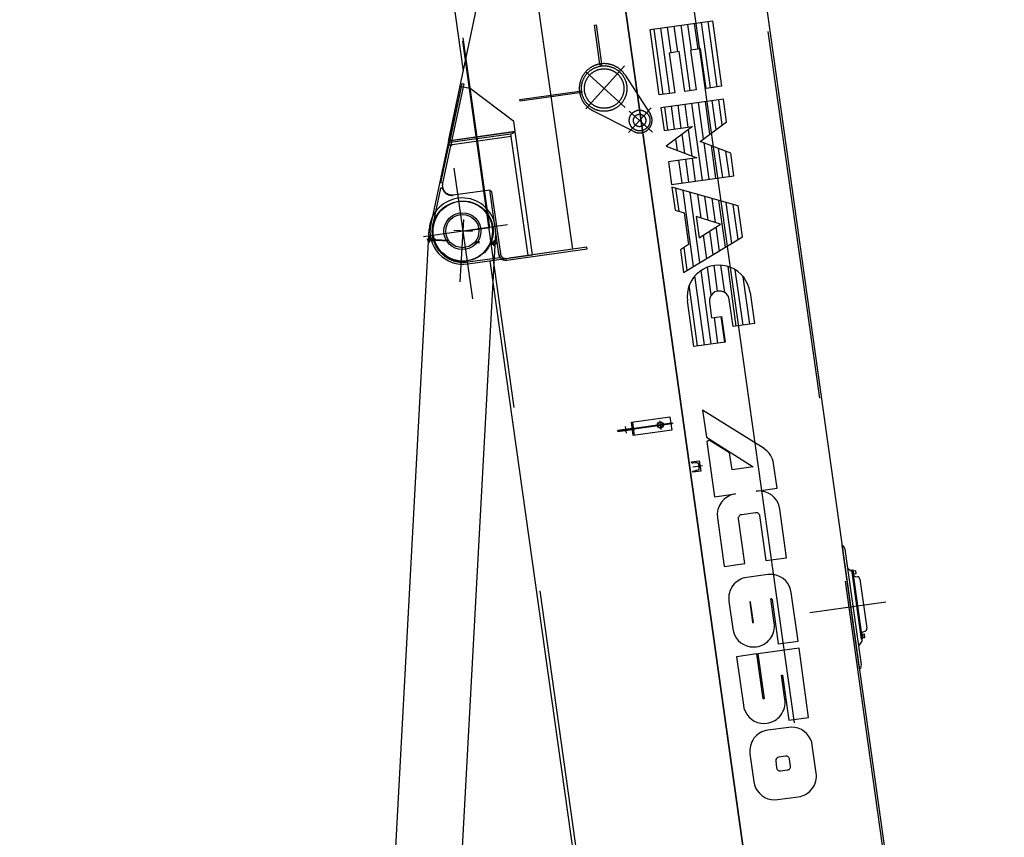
# Model space of a CAD drawing. Extents: x 26250 to 211390, y 12641 to 169243.
# Tile 105 of 132: x 190292 to 195041, y 21448 to 25391. Entities that reach past the tile are written whole.
import ezdxf

# ---------------------------------------------------------------- set-up
doc = ezdxf.new("R2010")
doc.units = 0
doc.header["$LTSCALE"] = 212.5
doc.linetypes.add('CENTER', pattern=[50.5, 30, -9, 2.5, -9])
doc.linetypes.add('HIDDEN', pattern=[12.6, 8.4, -4.2])
doc.layers.add('11', color=7, linetype='CONTINUOUS')

# ---------------------------------------------------------------- blocks, each defined once
blk = doc.blocks.new('*G37')
at = {"layer": '11', "color": 7, "linetype": 'CONTINUOUS'}
for p, q in [((192258.4, 24330.7), (192258.3, 24328.4)), ((192258.4, 24330.7), (192258.5, 24333)), ((192262.3, 24327.9), (192262.4, 24330.5)), ((192262.6, 24333.1), (192262.5, 24330.5)), ((192586.5, 24310.2), (192586.6, 24312.8)), ((192586.7, 24315.4), (192586.6, 24312.8)), ((192590.6, 24312.6), (192590.5, 24310.3)), ((192590.6, 24312.6), (192590.7, 24314.9)), ((192030.6, 20227.4), (192041.6, 20227)), ((192289.2, 20213.3), (192033.9, 20227.2)), ((191972.4, 20180.5), (191972.7, 20186.6)), ((191972.7, 20186.6), (191988.2, 20185.8)), ((191988.2, 20185.8), (192340.8, 20166.7)), ((191998.2, 20185.3), (191998.9, 20198)), ((191998.9, 20198), (192000.8, 20203.9)), ((192347.4, 20179.1), (191998.9, 20198)), ((192000.8, 20203.9), (192291.6, 20188.2)), ((192025.3, 20202.6), (192025.9, 20217.6)), ((192341.5, 20185.4), (192025.3, 20202.6)), ((192025.9, 20217.6), (192026.1, 20217.6)), ((192026.1, 20217.6), (192026.1, 20218.8)), ((192026.3, 20222.2), (192028.6, 20226.2)), ((192338.8, 20203.6), (192026.4, 20220.6)), ((192375, 20183.6), (192338.1, 20185.1)), ((192375.6, 20201.6), (192338.8, 20203.1)), ((192368.8, 20209), (192339.1, 20210.2)), ((192341.5, 20185.4), (192406, 20181.9)), ((192361.1, 20209.4), (192372.2, 20209)), ((192373.5, 20207.4), (192375.2, 20203.3)), ((192375.6, 20198.6), (192375, 20183.6)), ((192375.7, 20199.8), (192375.6, 20198.6)), ((192406, 20181.9), (192407.3, 20175.9)), ((192340.8, 20166.7), (192412.1, 20162.8)), ((192407.3, 20175.9), (192341.3, 20179.4)), ((192439.7, 20155.1), (192377.6, 20158.4)), ((192441.6, 20153), (192394, 20155.5)), ((192407.3, 20175.9), (192406.6, 20163.1)), ((192412.1, 20162.8), (192416.6, 20162.5)), ((192416.6, 20162.5), (192432.1, 20161.7)), ((192432.1, 20161.7), (192431.7, 20155.5)), ((192441.6, 20153), (192439.7, 20155.1)), ((192440.9, 20140.4), (192441.6, 20152.8)), ((192452.9, 20139.8), (192440.9, 20140.4)), ((192441.3, 20147.2), (192441.6, 20153)), ((192445.7, 20007.3), (192452.9, 20139.8)), ((191942.5, 20034.6), (191953.8, 20022)), ((191952, 20034.1), (192024, 20030.2)), ((191953.8, 20022), (191953.4, 20014.8)), ((192264.8, 20024.5), (192445.7, 20007.3)), ((192434.7, 19997.3), (192286.8, 20003.1)), ((192434.2, 19988.9), (192288.5, 19996.9)), ((192432.7, 19988.8), (192288.9, 19996.6)), ((192433.1, 19995.9), (192432.7, 19988.8)), ((192445.7, 20007.3), (192433.1, 19995.9)), ((191919, 15479.7), (191976.3, 15475.8)), ((191818.4, 15440), (191817.2, 15441.6)), ((191976.2, 15473.8), (191918.9, 15477.7)), ((191976.3, 15475.8), (191976.2, 15473.8))]:
    blk.add_line(p, q, dxfattribs=at)
at = {"layer": '11', "color": 7, "linetype": 'HIDDEN'}
for p, q in [((192264.1, 24317.9), (192268.5, 24317.7)), ((192269.7, 24342.6), (192265.4, 24342.8)), ((192265.9, 24330.3), (192265.7, 24325.8)), ((192268.7, 24323.6), (192265.7, 24323.7)), ((192269, 24326.8), (192265.8, 24327)), ((192265.9, 24330.3), (192266.1, 24336.3)), ((192269.3, 24333.3), (192266.2, 24333.5)), ((192269.4, 24336.6), (192266.4, 24336.7)), ((192268.5, 24317.7), (192269, 24330.1)), ((192279.1, 24324.6), (192268.9, 24325)), ((192269, 24325.7), (192269.1, 24330.1)), ((192269, 24325.9), (192275.1, 24325.7)), ((192274.6, 24325.3), (192269, 24325.5)), ((192269.2, 24330.1), (192269.7, 24342.6)), ((192269.5, 24334.5), (192269.3, 24330.1)), ((192269.4, 24334.2), (192275.5, 24334)), ((192269.5, 24335.1), (192279.5, 24334.7)), ((192275.1, 24334.3), (192269.5, 24334.5)), ((192274.5, 24324.8), (192274.7, 24329.8)), ((192275.1, 24325.3), (192274.6, 24325.3)), ((192275.1, 24334.8), (192274.9, 24329.8)), ((192275.5, 24334.2), (192275.1, 24334.3)), ((192275.2, 24327.1), (192275.1, 24325.3)), ((192275.1, 24325.3), (192295.8, 24324.5)), ((192275.2, 24327.1), (192275.3, 24329.8)), ((192275.6, 24327), (192275.2, 24327.1)), ((192275.4, 24332.5), (192275.3, 24329.8)), ((192275.4, 24332.4), (192275.5, 24334.2)), ((192275.8, 24332.4), (192275.4, 24332.4)), ((192275.5, 24334.3), (192296.3, 24333.5)), ((192275.7, 24329.7), (192275.6, 24327)), ((192275.7, 24329.7), (192275.8, 24332.4)), ((192278.9, 24324.6), (192279.1, 24329.6)), ((192279.5, 24334.7), (192279.1, 24324.6)), ((192279.5, 24334.6), (192279.3, 24329.6)), ((192295.8, 24324.5), (192297.4, 24326.6)), ((192296.3, 24333.1), (192295.9, 24324.2)), ((192296.3, 24333.5), (192297.6, 24330.6)), ((192297.4, 24326.6), (192297.5, 24330.6)), ((192363.7, 24323), (192297.4, 24326.6)), ((192297.5, 24330.6), (192360.7, 24327.1)), ((192485.1, 24316.4), (192510, 24315.4)), ((192510.1, 24319), (192488.5, 24319.9)), ((192574, 24318.1), (192560.1, 24318.6)), ((192569.5, 24308.8), (192569.7, 24313.8)), ((192570.1, 24318.6), (192569.7, 24308.8)), ((192570.1, 24318.8), (192569.9, 24313.8)), ((192580.1, 24318.2), (192570.1, 24318.6)), ((192573.3, 24313.6), (192573.2, 24310.9)), ((192573.2, 24310.9), (192573.6, 24310.8)), ((192573.3, 24313.6), (192573.4, 24316.3)), ((192573.4, 24316.3), (192573.9, 24316.2)), ((192573.6, 24310.8), (192573.5, 24309)), ((192573.6, 24310.8), (192573.7, 24313.5)), ((192573.9, 24316.2), (192573.8, 24313.5)), ((192573.9, 24316.2), (192573.9, 24318)), ((192573.9, 24318), (192574.5, 24318)), ((192580, 24317.4), (192573.9, 24317.6)), ((192573.9, 24308.5), (192574.1, 24313.5)), ((192574.5, 24318.5), (192574.3, 24313.5)), ((192574.5, 24318), (192580.1, 24317.8)), ((192579.1, 24300.7), (192579.6, 24313.2)), ((192579.6, 24308.8), (192579.7, 24313.2)), ((192579.8, 24313.2), (192580.3, 24325.7)), ((192580, 24317.6), (192579.9, 24313.2)), ((192580, 24316.5), (192583.2, 24316.3)), ((192580.3, 24325.7), (192585, 24325.5)), ((192580.3, 24319.7), (192583.3, 24319.6)), ((192583.1, 24313), (192582.9, 24308.5)), ((192583.1, 24313), (192583.3, 24319)), ((192573.5, 24309), (192559.8, 24309.6)), ((192569.7, 24308.8), (192579.5, 24308.4)), ((192579.6, 24309.1), (192573.5, 24309.3)), ((192573.5, 24309), (192574, 24309)), ((192574, 24309), (192579.6, 24308.8)), ((192583.6, 24300.5), (192579.1, 24300.7)), ((192579.6, 24306.7), (192582.6, 24306.6)), ((192579.7, 24310), (192582.9, 24309.8)), ((191942.6, 20036.9), (191942.5, 20034.6)), ((191942.5, 20034.6), (191952, 20034.1)), ((192286.8, 20003.6), (191952.4, 20023.5)), ((192288.5, 19996.7), (191953.4, 20014.9)), ((192193.1, 20001.8), (191953.4, 20014.8)), ((192024, 20030.2), (192264.8, 20024.5))]:
    blk.add_line(p, q, dxfattribs=at)
at = {"layer": '11', "color": 7, "linetype": 'CENTER'}
blk.add_line((192096, 15266.9), (191776.8, 15289.2), dxfattribs=at)
at = {"layer": '11', "color": 7, "linetype": 'CONTINUOUS'}
for points in [[(192258.3, 24328.4), (192258.6, 24328.1), (192259, 24327.8), (192259.4, 24327.6), (192259.8, 24327.5), (192260.2, 24327.4), (192260.6, 24327.4), (192261.1, 24327.4), (192261.5, 24327.5), (192261.9, 24327.6), (192262.3, 24327.9)], [(192258.5, 24333), (192258.9, 24333.2), (192259.2, 24333.5), (192259.7, 24333.6), (192260.1, 24333.7), (192260.5, 24333.8), (192261, 24333.7), (192261.4, 24333.7), (192261.8, 24333.5), (192262.2, 24333.3), (192262.6, 24333.1)], [(192590.7, 24314.9), (192590.4, 24315.2), (192590, 24315.5), (192589.6, 24315.7), (192589.2, 24315.8), (192588.8, 24315.9), (192588.4, 24315.9), (192587.9, 24315.9), (192587.5, 24315.8), (192587.1, 24315.6), (192586.7, 24315.4)], [(192590.5, 24310.3), (192590.1, 24310.1), (192589.8, 24309.8), (192589.4, 24309.7), (192588.9, 24309.6), (192588.5, 24309.5), (192588, 24309.5), (192587.6, 24309.6), (192587.2, 24309.8), (192586.8, 24310), (192586.5, 24310.2)], [(192028.6, 20226.2), (192028.7, 20226.4), (192028.9, 20226.6), (192029, 20226.8), (192029.2, 20226.9), (192029.4, 20227.1), (192029.6, 20227.2), (192029.9, 20227.3), (192030.1, 20227.4), (192030.3, 20227.4), (192030.6, 20227.4)], [(192026.1, 20218.8), (192026.2, 20219.2), (192026.2, 20219.5), (192026.2, 20219.9), (192026.2, 20220.2), (192026.2, 20220.6), (192026.2, 20220.9), (192026.3, 20221.2), (192026.3, 20221.6), (192026.3, 20221.9), (192026.3, 20222.2)], [(192372.2, 20209), (192372.4, 20208.9), (192372.6, 20208.8), (192372.8, 20208.7), (192373, 20208.6), (192373.2, 20208.4), (192373.3, 20208.3), (192373.4, 20208.1), (192373.5, 20207.8), (192373.5, 20207.6), (192373.5, 20207.4)], [(191817.2, 15441.6), (191825.9, 15447.6), (191835, 15453.2), (191844.5, 15458.3), (191854.4, 15462.9), (191864.6, 15467), (191875.1, 15470.6), (191885.8, 15473.7), (191896.8, 15476.3), (191907.9, 15478.3), (191919, 15479.7)]]:
    blk.add_lwpolyline(points, dxfattribs=at)
at = {"layer": '11', "color": 7, "linetype": 'HIDDEN'}
for points in [[(192262.3, 24327.9), (192262.8, 24327.8), (192263.3, 24327.7), (192263.8, 24327.7), (192264.3, 24327.5), (192264.7, 24327.4), (192265.1, 24327.2), (192265.4, 24327), (192265.6, 24326.8), (192265.7, 24326.6), (192265.7, 24326.5)], [(192262.6, 24333.1), (192263.1, 24333), (192263.6, 24333), (192264.1, 24333.1), (192264.6, 24333.2), (192265, 24333.3), (192265.4, 24333.4), (192265.7, 24333.6), (192265.9, 24333.7), (192266.1, 24333.9), (192266.1, 24334.1)], [(192265.9, 24330.3), (192265.9, 24329.7), (192265.9, 24329.1), (192265.8, 24328.6), (192265.8, 24328.1), (192265.8, 24327.7), (192265.8, 24327.3), (192265.7, 24327.1), (192265.7, 24327), (192265.7, 24327), (192265.7, 24327)], [(192265.7, 24325.8), (192265.7, 24325.9), (192265.7, 24326), (192265.7, 24326.1), (192265.7, 24326.2), (192265.7, 24326.3), (192265.7, 24326.5), (192265.7, 24326.6), (192265.7, 24326.8), (192265.7, 24326.9), (192265.7, 24327)], [(192265.7, 24325.8), (192265.7, 24323.8)], [(192265.9, 24330.3), (192265.9, 24330.8), (192266, 24331.4), (192266, 24332), (192266, 24332.4), (192266.1, 24332.9), (192266.1, 24333.2), (192266.1, 24333.4), (192266.1, 24333.6), (192266.1, 24333.6), (192266.1, 24333.5)], [(192266.2, 24336.3), (192266.2, 24336), (192266.2, 24335.6), (192266.2, 24335.3), (192266.2, 24335), (192266.2, 24334.6), (192266.1, 24334.3), (192266.1, 24334), (192266.1, 24333.8), (192266.1, 24333.6), (192266.1, 24333.5)], [(192266.2, 24336.3), (192266.4, 24336.7)], [(192269, 24325.7), (192268.7, 24323.6)], [(192269.2, 24330.1), (192269.2, 24329.5), (192269.1, 24328.9), (192269.1, 24328.4), (192269.1, 24327.9), (192269.1, 24327.5), (192269, 24327.1), (192269, 24326.9), (192269, 24326.8), (192269, 24326.8), (192269, 24326.8)], [(192269, 24325.7), (192269, 24326.8)], [(192269.2, 24330.1), (192269.2, 24330.7), (192269.3, 24331.2), (192269.3, 24331.8), (192269.3, 24332.3), (192269.4, 24332.7), (192269.4, 24333), (192269.4, 24333.3), (192269.4, 24333.4), (192269.4, 24333.4), (192269.4, 24333.3)], [(192269.5, 24334.5), (192269.4, 24336.6)], [(192269.5, 24334.5), (192269.5, 24334.4), (192269.4, 24334.3), (192269.4, 24334.2), (192269.4, 24334.1), (192269.4, 24334), (192269.4, 24333.8), (192269.4, 24333.7), (192269.4, 24333.6), (192269.4, 24333.4), (192269.4, 24333.3)], [(192579.8, 24313.2), (192579.8, 24312.6), (192579.7, 24312.1), (192579.7, 24311.5), (192579.7, 24311), (192579.7, 24310.6), (192579.6, 24310.3), (192579.6, 24310), (192579.6, 24309.9), (192579.6, 24309.9), (192579.6, 24310)], [(192579.8, 24313.2), (192579.8, 24313.8), (192579.9, 24314.3), (192579.9, 24314.9), (192579.9, 24315.4), (192579.9, 24315.8), (192580, 24316.1), (192580, 24316.4), (192580, 24316.5), (192580, 24316.5), (192580, 24316.5)], [(192580, 24317.6), (192580.3, 24319.7)], [(192580, 24317.6), (192580, 24317.6), (192580, 24317.5), (192580, 24317.4), (192580, 24317.2), (192580, 24317.1), (192580, 24317), (192580, 24316.8), (192580, 24316.7), (192580, 24316.6), (192580, 24316.5)], [(192583.1, 24313), (192583.1, 24312.5), (192583, 24311.9), (192583, 24311.3), (192583, 24310.8), (192583, 24310.4), (192582.9, 24310.1), (192582.9, 24309.9), (192582.9, 24309.7), (192582.9, 24309.7), (192582.9, 24309.8)], [(192583.1, 24313), (192583.1, 24313.6), (192583.2, 24314.2), (192583.2, 24314.7), (192583.2, 24315.2), (192583.2, 24315.6), (192583.3, 24316), (192583.3, 24316.2), (192583.3, 24316.3), (192583.3, 24316.3), (192583.3, 24316.3)], [(192583.4, 24319), (192583.3, 24319.5)], [(192583.4, 24319), (192583.4, 24318.7), (192583.4, 24318.4), (192583.4, 24318.1), (192583.4, 24317.7), (192583.3, 24317.4), (192583.3, 24317.1), (192583.3, 24316.8), (192583.3, 24316.6), (192583.3, 24316.4), (192583.3, 24316.3)], [(192586.7, 24315.4), (192586.2, 24315.5), (192585.7, 24315.5), (192585.2, 24315.6), (192584.7, 24315.8), (192584.3, 24315.9), (192583.9, 24316.1), (192583.6, 24316.3), (192583.4, 24316.5), (192583.3, 24316.6), (192583.3, 24316.8)], [(192579.6, 24308.8), (192579.6, 24310)], [(192579.6, 24308.8), (192579.6, 24306.7)], [(192582.9, 24308.5), (192582.6, 24306.6)], [(192586.5, 24310.2), (192585.9, 24310.3), (192585.4, 24310.2), (192584.9, 24310.2), (192584.4, 24310.1), (192584, 24310), (192583.6, 24309.9), (192583.3, 24309.7), (192583.1, 24309.6), (192583, 24309.4), (192582.9, 24309.2)], [(192582.9, 24308.5), (192582.9, 24308.6), (192582.9, 24308.7), (192582.9, 24308.8), (192582.9, 24309), (192582.9, 24309.1), (192582.9, 24309.3), (192582.9, 24309.4), (192582.9, 24309.5), (192582.9, 24309.7), (192582.9, 24309.8)]]:
    blk.add_lwpolyline(points, dxfattribs=at)
at = {"layer": '11', "color": 7, "linetype": 'CONTINUOUS'}
for centre in [(192427.2, 24371.5), (191936.4, 15278)]:
    blk.add_circle(centre, 80, dxfattribs=at)
for centre, radius, start, end in [((192365.2, 20200.3), 10.5, -2.24, 16.8711), ((191936.4, 15278), 200.5, 95.0224, 126.0936)]:
    blk.add_arc(centre, radius, start, end, dxfattribs=at)
blk = doc.blocks.new('*G44')
at = {"layer": '11', "color": 7, "linetype": 'CONTINUOUS'}
for p, q in [((193466.2, 25236.1), (193448.9, 25359.4)), ((193525.3, 25048.7), (193481.9, 25363.9)), ((193531.5, 25245), (193514.1, 25368.3)), ((193564.1, 25249.5), (193546.8, 25372.8)), ((193623.2, 25062.2), (193579.7, 25377.4)), ((193655.8, 25066.7), (193612.4, 25381.9)), ((193394.8, 25030.7), (193351.3, 25345.9)), ((193427.4, 25035.2), (193384, 25350.4)), ((193433.6, 25231.6), (193416.3, 25354.9)), ((193482.9, 24868.3), (193468.5, 24978)), ((193515.5, 24872.8), (193501.1, 24982.5)), ((193584.7, 24617), (193533.8, 24987)), ((193590, 24816), (193566.4, 24991.5)), ((193620.2, 24838.4), (193599, 24996)), ((193650.3, 24860.9), (193631.7, 25000.5)), ((193680.4, 24883.3), (193664.3, 25005)), ((193417.6, 24859.3), (193403.2, 24969)), ((193450.3, 24863.8), (193435.9, 24973.5)), ((193500, 24746.7), (193487, 24839.1)), ((193535.1, 24733.3), (193517.1, 24861.5)), ((193464.8, 24760.2), (193456.9, 24816.7)), ((193617.4, 24621.5), (193592.7, 24796.8)), ((193650, 24626), (193627.9, 24783.4)), ((193682.6, 24630.4), (193663, 24769.9)), ((193715.3, 24634.9), (193698.2, 24756.5)), ((193486.8, 24603.5), (193471.4, 24713.1)), ((193519.5, 24608), (193504.1, 24717.6)), ((193552.1, 24612.5), (193536.7, 24722.1)), ((193472.4, 24466.9), (193456.9, 24577.1)), ((193542.3, 24200.8), (193491.8, 24567.6)), ((193573, 24219.4), (193526.4, 24558)), ((193560.9, 24548.4), (193576.9, 24434.7)), ((193595.5, 24538.8), (193611.6, 24424)), ((193630.1, 24529.2), (193646.4, 24413.3)), ((193695.8, 24293.7), (193664, 24519.5)), ((193726.5, 24312.3), (193698.7, 24509.9)), ((193757.2, 24330.9), (193733.3, 24500.3)), ((193619, 24371.5), (193634.4, 24256.6)), ((193649.5, 24391.2), (193665.8, 24275.2)), ((193588.6, 24351.8), (193603.7, 24238)), ((193511.6, 24182.2), (193496.1, 24292.5)), ((193627.1, 23826.8), (193578.3, 24181.2)), ((193627.1, 24063.6), (193609.3, 24197.4)), ((193657.7, 24082.3), (193641.4, 24205.8)), ((193692.6, 24075.5), (193674.1, 24207)), ((193748.2, 23913.3), (193708.6, 24200.6)), ((193780.8, 23917.8), (193743.4, 24184.3)), ((193594.5, 23822.3), (193548.6, 24154.9)), ((193813.4, 23922.3), (193781.3, 24150.9)), ((193561.8, 23817.8), (193521.6, 24109.9)), ((193659.7, 23831.3), (193642.4, 23954.6)), ((193692.4, 23835.8), (193675, 23959.1)), ((193532.1, 23257.9), (193569.7, 23263.1)), ((193532.4, 23255.6), (193532.1, 23257.9)), ((193551.9, 23253.6), (193536.1, 23252.6)), ((193559.4, 23254), (193551.9, 23253.6)), ((193556.9, 23217.9), (193564.3, 23219.6)), ((193569.7, 23227.4), (193566.8, 23248)), ((193569.7, 23263.1), (193576.7, 23213.6)), ((193539, 23208.3), (193538.7, 23210.6)), ((193576.7, 23213.6), (193539, 23208.3)), ((193541.5, 23214.2), (193556.9, 23217.9)), ((194313.2, 22732.7), (194322.1, 22733.9)), ((194315.4, 22716.8), (194313.2, 22732.7)), ((194324.4, 22718.1), (194315.4, 22716.8)), ((194323.3, 22733.1), (194325.2, 22719.2)), ((194365.3, 22426.9), (194356.4, 22425.7)), ((194356.4, 22425.7), (194358.6, 22409.8)), ((194368.4, 22412.2), (194366.4, 22426.1)), ((194358.6, 22409.8), (194367.5, 22411.1))]:
    blk.add_line(p, q, dxfattribs=at)
at = {"layer": '11', "color": 7, "linetype": 'CENTER'}
blk.add_line((193573.2, 23238.4), (193568.2, 23237.7), dxfattribs=at)
at = {"layer": '11', "color": 7, "linetype": 'CONTINUOUS'}
for points in [[(193538.7, 23210.6), (193538.7, 23211.1), (193538.7, 23211.5), (193538.8, 23212), (193539, 23212.5), (193539.3, 23213), (193539.7, 23213.4), (193540.1, 23213.7), (193540.5, 23213.9), (193541, 23214.1), (193541.5, 23214.2)], [(194325.2, 22719.2), (194325.2, 22719.1), (194325.2, 22718.9), (194325.2, 22718.8), (194325.1, 22718.6), (194325, 22718.5), (194324.9, 22718.4), (194324.8, 22718.2), (194324.6, 22718.2), (194324.5, 22718.1), (194324.4, 22718.1)], [(194366.4, 22426.1), (194366.4, 22426.2), (194366.3, 22426.4), (194366.2, 22426.5), (194366.1, 22426.6), (194366, 22426.8), (194365.9, 22426.8), (194365.7, 22426.9), (194365.6, 22426.9), (194365.4, 22427), (194365.3, 22426.9)], [(194367.5, 22411.1), (194367.6, 22411.1), (194367.8, 22411.2), (194367.9, 22411.3), (194368, 22411.4), (194368.2, 22411.5), (194368.2, 22411.6), (194368.3, 22411.8), (194368.3, 22411.9), (194368.4, 22412.1), (194368.4, 22412.2)]]:
    blk.add_lwpolyline(points, dxfattribs=at)
for centre, radius, start, end in [((193535.9, 23256.1), 3.5, -172, -86.5998), ((193559.9, 23247), 7, 8, 93.4701), ((193562.8, 23226.4), 7, -77.3981, 8.0126), ((194322.3, 22732.9), 1, 8, 98.0873)]:
    blk.add_arc(centre, radius, start, end, dxfattribs=at)
blk = doc.blocks.new('*G52')
at = {"layer": '11', "color": 7, "linetype": 'CENTER'}
blk.add_line((192417.3, 24126.4), (192433.7, 24427.5), dxfattribs=at)
at = {"layer": '11', "color": 7, "linetype": 'CONTINUOUS'}
for p, q in [((192039.4, 20183), (192267.5, 24380.2)), ((192587, 24362.8), (192360.7, 20209.6)), ((192475.8, 24368.8), (192386.3, 24373.7)), ((192587.1, 24364.9), (192587, 24362.8))]:
    blk.add_line(p, q, dxfattribs=at)
for radius in [145, 89]:
    blk.add_circle((192427.2, 24371.1), radius, dxfattribs=at)
for centre, radius, start, end in [((192427.2, 24371.1), 160, -2.24, 153.9786), ((192427.2, 24371.5), 160, 154.0929, 176.8876), ((192261.9, 24319.7), 8.22, 71.256, 87.6745), ((192263.1, 24341.2), 8.22, -93.879, -77.4553), ((192587.1, 24323.6), 8.22, -108.7501, -92.3255), ((192585.9, 24302.1), 8.22, 86.0997, 102.5241)]:
    blk.add_arc(centre, radius, start, end, dxfattribs=at)
blk = doc.blocks.new('*G70')
at = {"layer": '11', "color": 7, "linetype": 'CENTER'}
for p, q in [((187165.3, 70819.5), (194811.4, 16414.7)), ((192559.2, 24389.3), (192430.8, 25302.9)), ((193022.7, 24960.9), (193209.2, 25168)), ((193212.6, 24967.3), (193021.8, 25139.1)), ((192421.5, 25067.8), (192415.6, 25069.1)), ((193229, 24846.2), (193337.2, 24966.3)), ((193232.2, 24949.6), (193344.3, 24848.7)), ((192457.8, 24179.8), (192388.2, 24675)), ((192644.2, 24401.3), (192239.1, 24344.3)), ((192430.9, 24371.3), (192559.2, 24389.3)), ((192476.8, 24044.5), (192430.9, 24371.3)), ((193378.6, 23456.2), (193384.4, 23414.8)), ((193176.9, 23410.1), (193436.3, 23446.5)), ((193177.6, 23405.1), (193176.9, 23410.1)), ((193437, 23441.6), (193177.6, 23405.1)), ((193212.8, 23428.5), (193217.1, 23397.6)), ((193444, 23445.1), (193335.6, 23429.8)), ((193404.1, 23439.5), (193355.7, 23432.7)), ((193436.3, 23446.5), (193437, 23441.6)), ((193584.8, 23240), (193537.8, 23233.4)), ((194469.8, 22581.6), (194102.6, 22530))]:
    blk.add_line(p, q, dxfattribs=at)
at = {"layer": '11', "color": 7, "linetype": 'HIDDEN'}
for p, q in [((193154.9, 30637), (195040.5, 17219.9)), ((191682, 30590.6), (193555.3, 17261.6)), ((193063.8, 25364.8), (193071.8, 25366)), ((193090.2, 25177.1), (193063.8, 25364.8)), ((193071.8, 25366), (193098.1, 25178.2)), ((193090.2, 25177.1), (193091.7, 25166.8)), ((193091.7, 25166.8), (193099.6, 25167.9)), ((193099.6, 25167.9), (193098.1, 25178.2)), ((193211.7, 25124), (193332.3, 24937.5)), ((192323.9, 24603.9), (192425.9, 25083.8)), ((192433.7, 25082.1), (192331.7, 24602.2)), ((192425.9, 25083.8), (192433.7, 25082.1)), ((192704.8, 25005.8), (192991.6, 25046.1)), ((192992.7, 25038.2), (192705.9, 24997.9)), ((192991.6, 25046.1), (193001.8, 25047.6)), ((193003, 25039.7), (192992.7, 25038.2)), ((193001.8, 25047.6), (193003, 25039.7)), ((192705.9, 24997.9), (192704.8, 25005.8)), ((193253.9, 24851.8), (193056.6, 24951.8)), ((192663.2, 24827.1), (192354.9, 24783.7)), ((192370.8, 24785.9), (192378.6, 24784.3)), ((192383.8, 24809), (192376, 24810.7)), ((192331.7, 24602.2), (192323.9, 24603.9)), ((192321.3, 24578.4), (192284.1, 24402.5)), ((192330.3, 24578.9), (192321.3, 24578.4)), ((192345.1, 24558), (192339.9, 24564)), ((192559.2, 24568.1), (192383.2, 24544.3)), ((192602.4, 24261.1), (192559.1, 24569)), ((192559.1, 24569), (192568.1, 24562.2)), ((192602.2, 24262.3), (192559.2, 24568.1)), ((192568.1, 24562.2), (192610.3, 24262.2)), ((192451.7, 24222.7), (192608.9, 24244.8)), ((192604.6, 24252.9), (192602.2, 24262.3)), ((192608.9, 24244.8), (192604.6, 24252.9)), ((192640.8, 24239.2), (192618.8, 24236.1)), ((192675, 24244), (192652.9, 24240.9)), ((193201.8, 23413.6), (193202.5, 23408.6)), ((193228.2, 23412.2), (193227.5, 23417.2)), ((193247, 23450.2), (193256, 23385.8)), ((193254.7, 23421), (193250.7, 23424)), ((193250.7, 23424), (193251.2, 23420.5)), ((193251.2, 23420.5), (193254.7, 23421)), ((193251.9, 23415.6), (193255.4, 23416)), ((193252.3, 23412.1), (193251.9, 23415.6)), ((193255.4, 23416), (193252.3, 23412.1)), ((193366.4, 23437.2), (193368.9, 23437.6)), ((193369.8, 23431.6), (193367.2, 23431.3)), ((193395.5, 23441.3), (193393, 23440.9)), ((193393.8, 23435), (193396.4, 23435.4)), ((193567.3, 23244.6), (193572.2, 23245.3)), ((193574.2, 23231.5), (193569.2, 23230.8))]:
    blk.add_line(p, q, dxfattribs=at)
at = {"layer": '11', "color": 7, "linetype": 'CONTINUOUS'}
for p, q in [((192190.4, 26858), (192431.4, 25143.4)), ((193744.6, 26512.5), (194772.1, 19201.8)), ((194312.4, 17622.5), (193087.1, 26340.8)), ((193087.1, 26340.8), (194312.4, 17622.5)), ((192359.6, 24805.6), (192662.7, 26231.7)), ((192683.5, 26234.7), (192957.7, 24283.7)), ((193332.6, 25343.3), (193634.1, 25384.9)), ((193634.1, 25384.9), (193677.5, 25069.6)), ((193376, 25028.1), (193332.6, 25343.3)), ((193472.4, 25236.9), (193425, 25230.2)), ((193425, 25230.2), (193451.9, 25038.6)), ((193499.4, 25045), (193472.4, 25236.9)), ((193575.2, 25251.1), (193527.8, 25244.4)), ((193527.8, 25244.4), (193554.7, 25052.7)), ((193602.2, 25059.1), (193575.2, 25251.1)), ((192421.5, 25067.8), (192366.4, 24808.6)), ((192464.5, 25058.7), (192421.5, 25067.8)), ((192674.6, 24900.3), (192464.5, 25058.7)), ((193451.9, 25038.6), (193376, 25028.1)), ((193554.7, 25052.7), (193499.4, 25045)), ((193677.5, 25069.6), (193602.2, 25059.1)), ((193686, 25008), (193384.5, 24966.4)), ((193701.1, 24898.3), (193686, 25008)), ((193384.5, 24966.4), (193399.9, 24856.8)), ((192681.3, 24852.8), (192674.6, 24900.3)), ((193574.4, 24804.1), (193701.1, 24898.3)), ((192661.5, 24839.4), (192357.7, 24796.7)), ((192681.6, 24850.8), (192359.6, 24805.6)), ((192681.6, 24850.8), (192359.6, 24805.6)), ((192366.4, 24808.6), (192681.3, 24852.8)), ((192661.5, 24839.4), (192681.6, 24850.8)), ((192743.8, 24253.7), (192661.5, 24839.4)), ((192765.1, 24256.7), (192681.6, 24850.8)), ((192765.1, 24256.7), (192681.6, 24850.8)), ((193399.9, 24856.8), (193536.7, 24875.7)), ((193536.7, 24875.7), (193410, 24781.4)), ((192359.6, 24805.6), (192274.3, 24404.5)), ((193721.6, 24747.5), (193574.4, 24804.1)), ((193410, 24781.4), (193557.4, 24724.9)), ((193737, 24637.9), (193721.6, 24747.5)), ((193557.4, 24724.9), (193420.4, 24706)), ((193420.4, 24706), (193435.8, 24596.4)), ((193435.8, 24596.4), (193737, 24637.9)), ((193756.4, 24494), (193437.4, 24582.7)), ((193437.4, 24582.7), (193452.8, 24473.1)), ((193452.8, 24473.1), (193496.2, 24459.5)), ((193496.2, 24459.5), (193517.8, 24306.1)), ((193777.6, 24343.3), (193756.4, 24494)), ((193671.3, 24405.4), (193554.6, 24441.5)), ((193554.6, 24441.5), (193568.9, 24339.2)), ((193568.9, 24339.2), (193671.3, 24405.4)), ((193494.3, 24171.6), (193777.6, 24343.3)), ((193027.5, 24293.6), (192652.9, 24240.9)), ((192676.1, 24236.1), (193028.6, 24285.6)), ((192957.7, 24283.7), (192765.1, 24256.7)), ((193028.6, 24285.6), (193027.5, 24293.6)), ((193517.8, 24306.1), (193478.9, 24281.2)), ((193478.9, 24281.2), (193494.3, 24171.6)), ((192453.1, 24212.8), (192765.1, 24256.7)), ((192560.1, 24227.9), (193504.4, 17508.9)), ((192641.9, 24231.3), (192676.1, 24236.1)), ((193814.4, 24076), (193835.2, 23925.3)), ((193543.1, 23815.2), (193512.3, 24034.4)), ((193618.5, 24028), (193629.1, 23952.7)), ((193724.7, 23965.9), (193714.1, 24041.3)), ((193629.1, 23952.7), (193676.8, 23959.4)), ((193676.8, 23959.4), (193694.2, 23836)), ((193732.4, 23910.8), (193724.7, 23965.9)), ((193835.2, 23925.3), (193732.4, 23910.8)), ((193694.2, 23836), (193543.1, 23815.2)), ((193881.7, 23322.2), (193585.3, 23508.5)), ((193585.3, 23508.5), (193603.8, 23377.3)), ((193242, 23449.5), (193427.5, 23475.6)), ((193427.5, 23475.6), (193436.6, 23411.2)), ((193246.2, 23419.8), (193176.9, 23410.1)), ((193176.9, 23410.1), (193177.6, 23405.1)), ((193177.6, 23405.1), (193246.9, 23414.9)), ((193251.1, 23385.2), (193242, 23449.5)), ((193246.9, 23414.9), (193246.2, 23419.8)), ((193436.6, 23411.2), (193251.1, 23385.2)), ((193431.7, 23445.9), (193436.3, 23446.5)), ((193432.4, 23440.9), (193431.7, 23445.9)), ((193437, 23441.6), (193432.4, 23440.9)), ((193436.3, 23446.5), (193437, 23441.6)), ((193603.8, 23377.3), (193829.8, 23234.9)), ((193617.4, 23363.5), (193606.5, 23355.1)), ((193716.1, 23301.3), (193617.4, 23363.5)), ((193606.5, 23355.1), (193643, 23089.7)), ((193727.4, 23220.5), (193716.1, 23301.3)), ((193829.8, 23234.9), (193727.4, 23220.5)), ((193944.5, 23131.3), (193927.8, 23250.1)), ((193844.1, 23117.1), (193944.5, 23131.3)), ((193643, 23089.7), (193743.5, 23103.8)), ((193990.7, 22796.5), (193957.7, 23030.6)), ((193657.1, 22989.2), (193689.2, 22754.7)), ((193789.6, 22768.8), (193759.1, 22986.2)), ((193774.1, 23005.4), (193841.1, 23014.8)), ((193860.2, 23000.2), (193890.8, 22782.5)), ((194258.7, 22854.9), (194263.6, 22855.6)), ((194342.2, 22260.8), (194258.7, 22854.9)), ((194263.6, 22855.6), (194271.2, 22837.8)), ((193890.8, 22782.5), (193990.7, 22796.5)), ((194271.2, 22837.8), (194284, 22746.4)), ((193689.2, 22754.7), (193789.6, 22768.8)), ((194284, 22746.4), (194336.6, 22372.1)), ((194284, 22746.4), (194306.6, 22729.4)), ((193899.4, 22715.1), (193798.9, 22701.5)), ((194305.4, 22737.6), (194308.4, 22738.1)), ((194352.5, 22402.9), (194305.4, 22737.6)), ((194306.6, 22729.4), (194353.7, 22394.6)), ((194308.4, 22738.1), (194311.1, 22718.8)), ((194308.4, 22738.1), (194355.5, 22403.4)), ((194309, 22734.1), (194311, 22734.4)), ((194311.8, 22714.3), (194309, 22734.1)), ((194312.9, 22734.7), (194311, 22734.4)), ((194311, 22734.4), (194313.7, 22714.6)), ((194311, 22734.4), (194313.7, 22714.6)), ((194311.1, 22718.8), (194311.8, 22714.3)), ((194313.7, 22714.6), (194311.8, 22714.3)), ((194315.7, 22714.9), (194312.9, 22734.7)), ((194313.7, 22714.6), (194315.7, 22714.9)), ((194320.8, 22705.7), (194332.2, 22704.7)), ((194344, 22693.6), (194377.4, 22455.9)), ((194046, 22394.2), (194013.1, 22628.6)), ((193712.5, 22587.2), (193731.3, 22453.3)), ((193812.9, 22584), (193826.5, 22485.6)), ((193831, 22484.1), (193817.2, 22582.4)), ((193914.9, 22598), (193915.5, 22598.1)), ((193931.4, 22480.8), (193914.9, 22598)), ((193920.3, 22594.5), (193950.3, 22381)), ((194354.1, 22427.4), (194352.1, 22427.1)), ((194352.1, 22427.1), (194354.9, 22407.3)), ((194352.1, 22427.1), (194352.7, 22422.7)), ((194352.7, 22422.7), (194355.5, 22403.4)), ((194354.1, 22427.4), (194356.1, 22427.7)), ((194356.9, 22407.6), (194354.1, 22427.4)), ((194356.9, 22407.6), (194354.1, 22427.4)), ((194356.1, 22427.7), (194358.9, 22407.9)), ((194369.2, 22442), (194358.4, 22437.8)), ((193950.3, 22381), (194046, 22394.2)), ((194353.7, 22394.6), (194336.6, 22372.1)), ((194336.6, 22372.1), (194349.5, 22280.6)), ((194355.5, 22403.4), (194352.5, 22402.9)), ((194354.9, 22407.3), (194356.9, 22407.6)), ((194358.9, 22407.9), (194356.9, 22407.6)), ((193847.6, 22332.7), (193749.2, 22318.9)), ((193749.2, 22318.9), (193782.1, 22084.7)), ((193877.6, 22115), (193847.6, 22332.7)), ((194050.7, 22360.7), (193851.8, 22333.3)), ((193851.8, 22333.3), (193882.1, 22117.7)), ((194096.8, 22025.9), (194050.7, 22360.7)), ((194349.5, 22280.6), (194347.1, 22261.5)), ((193965.7, 22229.5), (193970.5, 22230.2)), ((193982.2, 22112.3), (193965.7, 22229.5)), ((193970.5, 22230.2), (194001.1, 22012.5)), ((194347.1, 22261.5), (194342.2, 22260.8)), ((194001.1, 22012.5), (194096.8, 22025.9)), ((194001, 21978.1), (193900.4, 21964.5)), ((194133.5, 21757.6), (194114.7, 21891.6)), ((193814.1, 21850.2), (193832.9, 21716.2)), ((193938, 21816.1), (193942.7, 21782.6)), ((193985.9, 21839.7), (193952.4, 21835.1)), ((194009.5, 21791.8), (194004.8, 21825.3)), ((193961.6, 21768.2), (193995.1, 21772.9)), ((193946.5, 21629.8), (194047.1, 21643.3))]:
    blk.add_line(p, q, dxfattribs=at)
for points in [[(193714.1, 24041.3), (193709.8, 24055.7), (193701.2, 24068.1), (193689.2, 24077.2), (193674.9, 24082.2), (193659.8, 24082.5), (193645.4, 24078.1), (193632.9, 24069.5), (193623.8, 24057.4), (193618.8, 24043.1), (193618.5, 24028)], [(193957.7, 23030.6), (193954.8, 23045.1), (193949.4, 23059.6), (193941.6, 23073.6), (193931.4, 23086.5), (193919, 23097.6), (193904.9, 23106.6), (193889.8, 23113), (193874.2, 23116.8), (193858.8, 23118.1), (193844.1, 23117.1)], [(193759.1, 22986.2), (193759, 22988.7), (193759.3, 22991.3), (193760.1, 22993.9), (193761.2, 22996.4), (193762.8, 22998.8), (193764.7, 23000.9), (193766.9, 23002.6), (193769.3, 23004), (193771.7, 23004.9), (193774.1, 23005.4)], [(193841.1, 23014.8), (193843.6, 23014.9), (193846.1, 23014.7), (193848.7, 23014), (193851.3, 23012.9), (193853.7, 23011.4), (193855.7, 23009.5), (193857.5, 23007.3), (193858.8, 23005), (193859.7, 23002.6), (193860.2, 23000.2)], [(194013.1, 22628.6), (194010.1, 22643.1), (194004.8, 22657.6), (193997, 22671.6), (193986.7, 22684.5), (193974.3, 22695.6), (193960.3, 22704.6), (193945.1, 22711), (193929.5, 22714.8), (193914.1, 22716.1), (193899.4, 22715.1)], [(193815, 22584.3), (193812.9, 22584)], [(193817.2, 22582.4), (193817.1, 22582.8), (193817.1, 22583.1), (193816.9, 22583.4), (193816.7, 22583.6), (193816.5, 22583.9), (193816.2, 22584.1), (193816, 22584.2), (193815.6, 22584.3), (193815.3, 22584.3), (193815, 22584.3)], [(193826.5, 22485.6), (193826.6, 22485.3), (193826.7, 22485), (193826.8, 22484.7), (193827, 22484.4), (193827.3, 22484.2), (193827.6, 22484), (193827.9, 22483.9), (193828.2, 22483.8), (193828.6, 22483.8), (193828.9, 22483.8)], [(193828.9, 22483.8), (193831, 22484.1)], [(193731.3, 22453.3), (193734.3, 22438.9), (193739.6, 22424.3), (193747.5, 22410.3), (193757.7, 22397.5), (193770.1, 22386.3), (193784.2, 22377.3), (193799.3, 22370.9), (193814.9, 22367.1), (193830.3, 22365.8), (193845, 22366.8)], [(193782.1, 22084.7), (193785.1, 22070.3), (193790.4, 22055.8), (193798.2, 22041.8), (193808.5, 22028.9), (193820.9, 22017.7), (193834.9, 22008.8), (193850.1, 22002.4), (193865.7, 21998.6), (193881.1, 21997.3), (193895.8, 21998.3)], [(193879.7, 22115.2), (193877.6, 22115)], [(193882.1, 22117.7), (193882, 22117.4), (193881.9, 22117.1), (193881.7, 22116.7), (193881.5, 22116.4), (193881.2, 22116.1), (193880.9, 22115.8), (193880.6, 22115.6), (193880.3, 22115.4), (193880, 22115.3), (193879.7, 22115.2)], [(194114.7, 21891.6), (194111.7, 21906), (194106.3, 21920.5), (194098.5, 21934.5), (194088.3, 21947.4), (194075.9, 21958.6), (194061.8, 21967.5), (194046.7, 21974), (194031.1, 21977.8), (194015.7, 21979.1), (194001, 21978.1)], [(194004.8, 21825.3), (194004.3, 21827.7), (194003.4, 21830.1), (194002.1, 21832.4), (194000.4, 21834.6), (193998.4, 21836.4), (193996, 21837.9), (193993.5, 21839), (193990.9, 21839.6), (193988.4, 21839.8), (193985.9, 21839.7)], [(193942.7, 21782.6), (193943.2, 21780.2), (193944.1, 21777.8), (193945.4, 21775.4), (193947.1, 21773.3), (193949.1, 21771.4), (193951.5, 21769.9), (193954, 21768.8), (193956.6, 21768.2), (193959.2, 21768), (193961.6, 21768.2)], [(193995.1, 21772.9), (193997.5, 21773.3), (193999.9, 21774.2), (194002.3, 21775.5), (194004.4, 21777.2), (194006.3, 21779.3), (194007.8, 21781.6), (194008.8, 21784.2), (194009.5, 21786.8), (194009.7, 21789.3), (194009.5, 21791.8)], [(193832.9, 21716.2), (193835.9, 21701.8), (193841.2, 21687.3), (193849, 21673.3), (193859.3, 21660.4), (193871.6, 21649.2), (193885.7, 21640.3), (193900.9, 21633.9), (193916.4, 21630.1), (193931.9, 21628.8), (193946.5, 21629.8)]]:
    blk.add_lwpolyline(points, dxfattribs=at)
at = {"layer": '11', "color": 7, "linetype": 'HIDDEN'}
for centre, radius in [((193110.9, 25058.9), 109.6), ((193110.9, 25058.9), 95.3), ((193281.9, 24904.9), 50), ((193281.9, 24904.9), 30)]:
    blk.add_circle(centre, radius, dxfattribs=at)
at = {"layer": '11', "color": 7, "linetype": 'CONTINUOUS'}
for centre, radius in [((192430.9, 24371.3), 145), ((193381.4, 23436.3), 15), ((193381.4, 23436.3), 12.5)]:
    blk.add_circle(centre, radius, dxfattribs=at)
at = {"layer": '11', "color": 7, "linetype": 'HIDDEN'}
for centre, radius, start, end in [((193110.9, 25058.9), 120, 32.8806, -116.8842), ((193281.9, 24904.9), 60, -117.8264, 32.8814), ((192376.5, 24591.9), 46, 168.0028, -81.9944), ((192376.6, 24591.9), 48, -164.2794, -137.0178), ((192376.5, 24591.8), 48, -137.007, -81.9868), ((192430.9, 24371.3), 150, 168.0018, -81.9982), ((192637, 24265.9), 35, -172, -121.5181), ((192637, 24265.9), 27, -172, -82)]:
    blk.add_arc(centre, radius, start, end, dxfattribs=at)
at = {"layer": '11', "color": 7, "linetype": 'CONTINUOUS'}
for centre, radius, start, end in [((192430.9, 24371.3), 160, 168.002, -81.9982), ((192637, 24265.9), 35, -121.5191, -82.001), ((193663.6, 24055.2), 152.2, 7.8453, -172.1535), ((193828.2, 23237.1), 100.5, 7.4414, 57.8553), ((193757.6, 23003.4), 101.5, 98, -172), ((193812.7, 22601.3), 101.2, 97.8462, -171.9991), ((194321.7, 22715.7), 10, -172, -95.0571), ((194331.1, 22691.8), 13, 8, 84.959), ((193916.2, 22593.9), 4.23, 8, 98.2891), ((193831.5, 22466.8), 100.9, -82.3137, 8.0017), ((194362, 22428.5), 10, 111.0546, -171.9997), ((194364.5, 22454.1), 13, -68.9239, 8.0071), ((193882.3, 22098.3), 100.9, -82.3206, 8), ((193914.2, 21864.3), 101.2, 97.8462, -172.0009), ((193954.7, 21818.4), 16.9, 98, -171.834), ((194033.3, 21743.6), 101.2, -82.1555, 7.9974)]:
    blk.add_arc(centre, radius, start, end, dxfattribs=at)

msp = doc.modelspace()

# ---------------------------------------------------------------- block references
at = {"layer": '11', "color": 7, "linetype": 'CONTINUOUS'}
for name in ['*G70', '*G44', '*G52', '*G37']:
    msp.add_blockref(name, (0, 0), dxfattribs=at)

doc.saveas('drawing.dxf')
